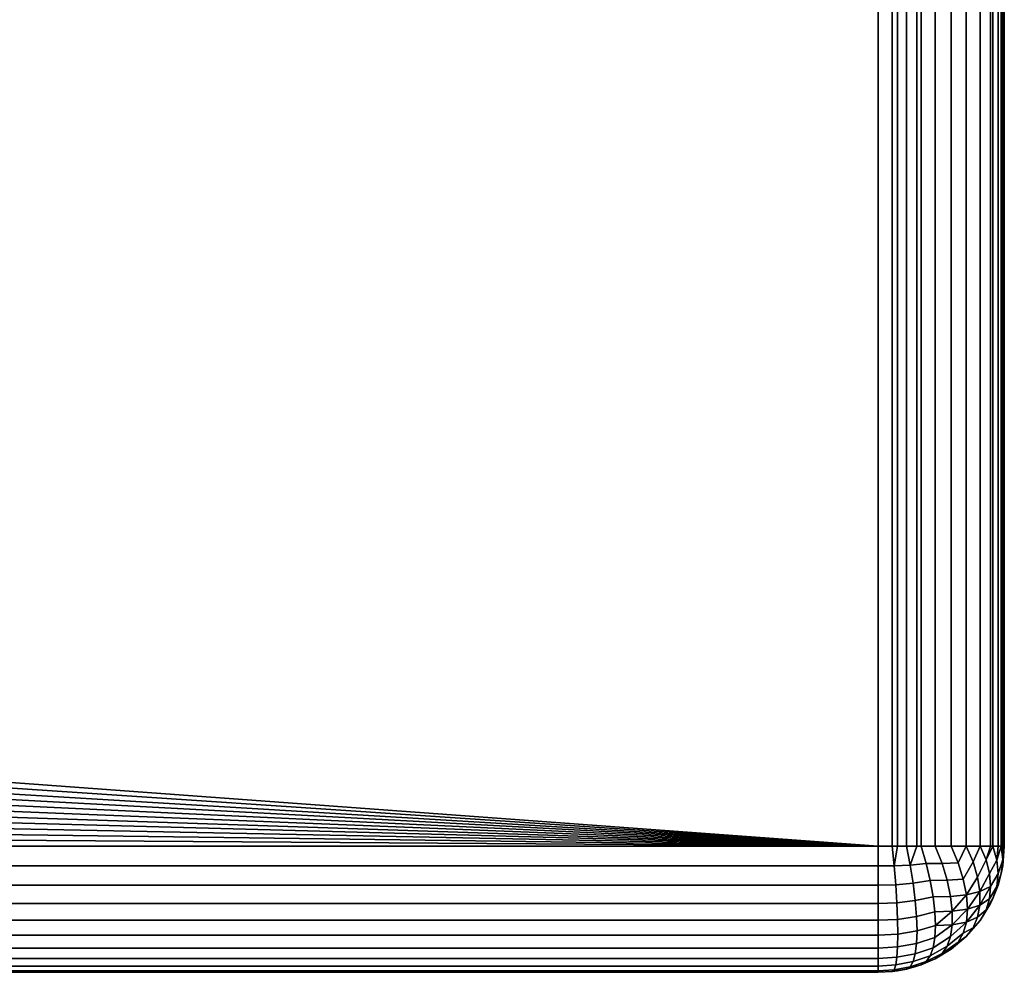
# Model space of a CAD drawing. Header units: metres. Extents: x -25 to 100, y -25 to 25.
# Tile 71 of 72: x 96 to 100, y -4 to 0. Entities that reach past the tile are written whole.
import ezdxf

# ---------------------------------------------------------------- set-up
doc = ezdxf.new("R2010")
doc.units = ezdxf.units.M
doc.layers.add('solid_Z_536_159_XXX', color=7, linetype='CONTINUOUS')

msp = doc.modelspace()

# ---------------------------------------------------------------- linework, layer by layer
at = {"layer": 'solid_Z_536_159_XXX'}
for points in [[(99.5, -3.35, 75.449997), (15.645367, -3.35, 75.449997), (15.753458, -2.79796, 75.449997), (99.5, 3.35, 75.449997)], [(99.5, 3.35, 83.150002), (15.645367, 3.35, 83.150002), (15.753458, 2.79796, 83.150002), (99.5, -3.35, 83.150002)], [(99.5, 3.35, 75.449997), (15.753458, -2.79796, 75.449997), (15.841982, -2.243178, 75.449997)], [(99.5, 3.35, 75.449997), (15.841982, -2.243178, 75.449997), (15.910964, -1.685404, 75.449997)], [(99.5, 3.35, 75.449997), (15.910964, -1.685404, 75.449997), (15.960408, -1.124599, 75.449997)], [(99.5, 3.35, 75.449997), (15.960408, -1.124599, 75.449997), (15.990094, -0.562833, 75.449997)], [(99.5, 3.35, 75.449997), (15.990094, -0.562833, 75.449997), (15.999976, 0, 75.449997)], [(99.555359, -3.35, 75.453072), (99.5, -3.35, 75.449997), (99.5, 3.35, 75.449997), (99.555359, 3.35, 75.453072)], [(99.555359, 3.35, 83.146927), (99.5, 3.35, 83.150002), (99.5, -3.35, 83.150002), (99.555359, -3.35, 83.146927)], [(99.577179, -3.35, 75.455994), (99.555359, -3.35, 75.453072), (99.555359, 3.35, 75.453072), (99.577179, 3.35, 75.455994)], [(99.577179, 3.35, 83.144005), (99.555359, 3.35, 83.146927), (99.555359, -3.35, 83.146927), (99.577179, -3.35, 83.144005)], [(99.612328, -3.35, 75.462784), (99.577179, -3.35, 75.455994), (99.577179, 3.35, 75.455994), (99.612328, 3.35, 75.462784)], [(99.612328, 3.35, 83.137222), (99.577179, 3.35, 83.144005), (99.577179, -3.35, 83.144005), (99.612328, -3.35, 83.137222)], [(99.652992, -3.35, 75.473984), (99.612328, -3.35, 75.462784), (99.612328, 3.35, 75.462784), (99.652992, 3.35, 75.473984)], [(99.652992, 3.35, 83.126015), (99.612328, 3.35, 83.137222), (99.612328, -3.35, 83.137222), (99.652992, -3.35, 83.126015)], [(99.67038, -3.35, 75.479927), (99.652992, -3.35, 75.473984), (99.652992, 3.35, 75.473984), (99.67038, 3.35, 75.479927)], [(99.67038, 3.35, 83.120071), (99.652992, 3.35, 83.126015), (99.652992, -3.35, 83.126015), (99.67038, -3.35, 83.120071)], [(99.725563, -3.35, 75.503769), (99.67038, -3.35, 75.479927), (99.67038, 3.35, 75.479927), (99.725563, 3.35, 75.503769)], [(99.725563, 3.35, 83.09623), (99.67038, 3.35, 83.120071), (99.67038, -3.35, 83.120071), (99.725563, -3.35, 83.09623)], [(99.789192, -3.35, 75.542122), (99.725563, -3.35, 75.503769), (99.725563, 3.35, 75.503769), (99.789192, 3.35, 75.542122)], [(99.789192, 3.35, 83.057877), (99.725563, 3.35, 83.09623), (99.725563, -3.35, 83.09623), (99.789192, -3.35, 83.057877)], [(99.84922, -3.35, 75.592163), (99.789192, -3.35, 75.542122), (99.789192, 3.35, 75.542122), (99.84922, 3.35, 75.592163)], [(99.84922, 3.35, 83.007835), (99.789192, 3.35, 83.057877), (99.789192, -3.35, 83.057877), (99.84922, -3.35, 83.007835)], [(99.903931, -3.35, 75.655319), (99.84922, -3.35, 75.592163), (99.84922, 3.35, 75.592163), (99.903931, 3.35, 75.655319)], [(99.903931, 3.35, 82.944687), (99.84922, 3.35, 83.007835), (99.84922, -3.35, 83.007835), (99.903931, -3.35, 82.944687)], [(99.945145, -3.35, 75.722305), (99.903931, -3.35, 75.655319), (99.903931, 3.35, 75.655319), (99.945145, 3.35, 75.722305)], [(99.945145, 3.35, 82.877693), (99.903931, 3.35, 82.944687), (99.903931, -3.35, 82.944687), (99.945145, -3.35, 82.877693)], [(99.954796, -3.35, 75.742249), (99.945145, -3.35, 75.722305), (99.945145, 3.35, 75.722305), (99.954796, 3.35, 75.742249)], [(99.954796, 3.35, 82.85775), (99.945145, 3.35, 82.877693), (99.945145, -3.35, 82.877693), (99.954796, -3.35, 82.85775)], [(99.975372, -3.35, 75.795021), (99.954796, -3.35, 75.742249), (99.954796, 3.35, 75.742249), (99.975372, 3.35, 75.795021)], [(99.975372, 3.35, 82.804977), (99.954796, 3.35, 82.85775), (99.954796, -3.35, 82.85775), (99.975372, -3.35, 82.804977)], [(99.988113, -3.35, 75.841637), (99.975372, -3.35, 75.795021), (99.975372, 3.35, 75.795021), (99.988113, 3.35, 75.841637)], [(99.988113, 3.35, 82.758369), (99.975372, 3.35, 82.804977), (99.975372, -3.35, 82.804977), (99.988113, -3.35, 82.758369)], [(99.993805, -3.35, 75.871552), (99.988113, -3.35, 75.841637), (99.988113, 3.35, 75.841637), (99.993805, 3.35, 75.871552)], [(99.993805, 3.35, 82.728447), (99.988113, 3.35, 82.758369), (99.988113, -3.35, 82.758369), (99.993805, -3.35, 82.728447)], [(99.993805, -3.35, 82.728447), (100, -3.35, 82.650002), (100, 3.35, 82.650002), (99.993805, 3.35, 82.728447)], [(99.993805, 3.35, 75.871552), (100, 3.35, 75.949997), (100, -3.35, 75.949997), (99.993805, -3.35, 75.871552)], [(100, -3.35, 82.650002), (100, -3.35, 75.949997), (100, 3.35, 75.949997), (100, 3.35, 82.650002)], [(99.5, -3.35, 83.150002), (15.753458, 2.79796, 83.150002), (15.841982, 2.243178, 83.150002)], [(99.5, -3.35, 83.150002), (15.841982, 2.243178, 83.150002), (15.910964, 1.685404, 83.150002)], [(99.5, -3.35, 83.150002), (15.910964, 1.685404, 83.150002), (15.960408, 1.124599, 83.150002)], [(99.5, -3.35, 83.150002), (15.960408, 1.124599, 83.150002), (15.990094, 0.562833, 83.150002)], [(99.5, -3.35, 83.150002), (15.990094, 0.562833, 83.150002), (15.999976, 0, 83.150002)], [(99.5, -3.35, 83.150002), (15.999976, 0, 83.150002), (15.990094, -0.562833, 83.150002)], [(99.5, -3.35, 83.150002), (15.990094, -0.562833, 83.150002), (15.960408, -1.124599, 83.150002)], [(99.5, -3.35, 83.150002), (15.960408, -1.124599, 83.150002), (15.910964, -1.685404, 83.150002)], [(99.5, -3.35, 83.150002), (15.910964, -1.685404, 83.150002), (15.841982, -2.243178, 83.150002)], [(99.5, -3.35, 83.150002), (15.841982, -2.243178, 83.150002), (15.753458, -2.79796, 83.150002)], [(99.5, -3.35, 83.150002), (15.753458, -2.79796, 83.150002), (15.645367, -3.35, 83.150002)], [(99.5, -3.428217, 83.143845), (99.5, -3.35, 83.150002), (15.645367, -3.35, 83.150002), (15.62786, -3.430741, 83.143265)], [(99.5, -3.35, 75.449997), (99.5, -3.428217, 75.456154), (15.628424, -3.428171, 75.456184), (15.645367, -3.35, 75.449997)], [(99.563606, -3.428226, 75.460274), (99.5, -3.428217, 75.456154), (99.5, -3.35, 75.449997), (99.555359, -3.35, 75.453072)], [(99.563606, -3.428226, 83.139732), (99.555359, -3.35, 83.146927), (99.5, -3.35, 83.150002), (99.5, -3.428217, 83.143845)], [(99.612328, -3.35, 75.462784), (99.555359, -3.35, 75.453072), (99.577179, -3.35, 75.455994)], [(99.627083, -3.425123, 75.47229), (99.563606, -3.428226, 75.460274), (99.555359, -3.35, 75.453072), (99.612328, -3.35, 75.462784)], [(99.577179, -3.35, 83.144005), (99.555359, -3.35, 83.146927), (99.563606, -3.428226, 83.139732)], [(99.577179, -3.35, 83.144005), (99.563606, -3.428226, 83.139732), (99.627083, -3.425123, 83.127708), (99.612328, -3.35, 83.137222)], [(99.67038, -3.35, 75.479927), (99.612328, -3.35, 75.462784), (99.652992, -3.35, 75.473984)], [(99.689934, -3.419503, 75.492729), (99.627083, -3.425123, 75.47229), (99.612328, -3.35, 75.462784), (99.67038, -3.35, 75.479927)], [(99.612328, -3.35, 83.137222), (99.627083, -3.425123, 83.127708), (99.652992, -3.35, 83.126015)], [(99.652992, -3.35, 83.126015), (99.627083, -3.425123, 83.127708), (99.689934, -3.419503, 83.107269), (99.67038, -3.35, 83.120071)], [(99.753998, -3.418758, 75.524841), (99.689934, -3.419503, 75.492729), (99.67038, -3.35, 75.479927), (99.725563, -3.35, 75.503769)], [(99.67038, -3.35, 83.120071), (99.689934, -3.419503, 83.107269), (99.753998, -3.418758, 83.075157), (99.725563, -3.35, 83.09623)], [(99.816849, -3.416498, 75.56897), (99.753998, -3.418758, 75.524841), (99.725563, -3.35, 75.503769), (99.789192, -3.35, 75.542122)], [(99.725563, -3.35, 83.09623), (99.753998, -3.418758, 83.075157), (99.816849, -3.416498, 83.031029), (99.789192, -3.35, 83.057877)], [(99.816849, -3.416498, 75.56897), (99.789192, -3.35, 75.542122), (99.84922, -3.35, 75.592163)], [(99.816849, -3.416498, 83.031029), (99.84922, -3.35, 83.007835), (99.789192, -3.35, 83.057877)], [(99.837204, -3.481188, 75.604912), (99.816849, -3.416498, 75.56897), (99.84922, -3.35, 75.592163), (99.876045, -3.412131, 75.626381)], [(99.837204, -3.481188, 82.995087), (99.876045, -3.412131, 82.973618), (99.84922, -3.35, 83.007835), (99.816849, -3.416498, 83.031029)], [(99.876045, -3.412131, 75.626381), (99.84922, -3.35, 75.592163), (99.903931, -3.35, 75.655319)], [(99.84922, -3.35, 83.007835), (99.876045, -3.412131, 82.973618), (99.903931, -3.35, 82.944687)], [(99.894333, -3.472587, 75.668083), (99.876045, -3.412131, 75.626381), (99.903931, -3.35, 75.655319), (99.92794, -3.404965, 75.697319)], [(99.894333, -3.472587, 82.931915), (99.92794, -3.404965, 82.902679), (99.903931, -3.35, 82.944687), (99.876045, -3.412131, 82.973618)], [(99.954796, -3.35, 75.742249), (99.903931, -3.35, 75.655319), (99.945145, -3.35, 75.722305)], [(99.92794, -3.404965, 75.697319), (99.903931, -3.35, 75.655319), (99.954796, -3.35, 75.742249)], [(99.903931, -3.35, 82.944687), (99.92794, -3.404965, 82.902679), (99.945145, -3.35, 82.877693)], [(99.941254, -3.458678, 75.741463), (99.92794, -3.404965, 75.697319), (99.954796, -3.35, 75.742249), (99.970428, -3.405211, 75.789856)], [(99.941254, -3.458678, 82.858536), (99.970428, -3.405211, 82.810143), (99.954796, -3.35, 82.85775), (99.92794, -3.404965, 82.902679)], [(99.92794, -3.404965, 82.902679), (99.954796, -3.35, 82.85775), (99.945145, -3.35, 82.877693)], [(99.988113, -3.35, 75.841637), (99.954796, -3.35, 75.742249), (99.975372, -3.35, 75.795021)], [(99.970428, -3.405211, 75.789856), (99.954796, -3.35, 75.742249), (99.988113, -3.35, 75.841637)], [(99.954796, -3.35, 82.85775), (99.970428, -3.405211, 82.810143), (99.975372, -3.35, 82.804977)], [(99.9757, -3.458884, 75.841118), (99.970428, -3.405211, 75.789856), (99.988113, -3.35, 75.841637), (99.993942, -3.404869, 75.895134)], [(99.970428, -3.405211, 82.810143), (99.9757, -3.458884, 82.758881), (99.993942, -3.404869, 82.704872), (99.988113, -3.35, 82.758369)], [(99.970428, -3.405211, 82.810143), (99.988113, -3.35, 82.758369), (99.975372, -3.35, 82.804977)], [(99.993805, -3.35, 75.871552), (100, -3.35, 75.949997), (99.988113, -3.35, 75.841637)], [(99.993942, -3.404869, 75.895134), (99.988113, -3.35, 75.841637), (100, -3.35, 75.949997)], [(99.993805, -3.428448, 82.650002), (100, -3.35, 82.650002), (99.988113, -3.458366, 82.650002)], [(99.993942, -3.404869, 82.704872), (99.988113, -3.458366, 82.650002), (100, -3.35, 82.650002)], [(99.993805, -3.35, 82.728447), (99.988113, -3.35, 82.758369), (99.993942, -3.404869, 82.704872)], [(99.993805, -3.428448, 75.949997), (100, -3.35, 75.949997), (100, -3.35, 82.650002), (99.993805, -3.428448, 82.650002)], [(99.993805, -3.428448, 75.949997), (99.993942, -3.404869, 75.895134), (100, -3.35, 75.949997)], [(99.993805, -3.35, 82.728447), (99.993942, -3.404869, 82.704872), (100, -3.35, 82.650002)], [(99.5, -3.428217, 83.143845), (15.62786, -3.430741, 83.143265), (15.611084, -3.50629, 83.125038), (99.5, -3.504509, 83.125526)], [(99.5, -3.504508, 75.474472), (15.611713, -3.503485, 75.474159), (15.628424, -3.428171, 75.456184), (99.5, -3.428217, 75.456154)], [(99.569885, -3.503182, 83.120796), (99.563606, -3.428226, 83.139732), (99.5, -3.428217, 83.143845), (99.5, -3.504509, 83.125526)], [(99.569885, -3.503182, 75.479202), (99.5, -3.504508, 75.474472), (99.5, -3.428217, 75.456154), (99.563606, -3.428226, 75.460274)], [(99.638908, -3.496985, 75.492722), (99.569885, -3.503182, 75.479202), (99.563606, -3.428226, 75.460274), (99.627083, -3.425123, 75.47229)], [(99.638908, -3.496985, 83.107277), (99.627083, -3.425123, 83.127708), (99.563606, -3.428226, 83.139732), (99.569885, -3.503182, 83.120796)], [(99.627083, -3.425123, 75.47229), (99.689934, -3.419503, 75.492729), (99.705948, -3.486499, 75.515312), (99.638908, -3.496985, 75.492722)], [(99.627083, -3.425123, 83.127708), (99.638908, -3.496985, 83.107277), (99.705948, -3.486499, 83.084686), (99.689934, -3.419503, 83.107269)], [(99.689934, -3.419503, 75.492729), (99.753998, -3.418758, 75.524841), (99.773399, -3.485559, 75.553925), (99.705948, -3.486499, 75.515312)], [(99.689934, -3.419503, 83.107269), (99.705948, -3.486499, 83.084686), (99.773399, -3.485559, 83.046082), (99.753998, -3.418758, 83.075157)], [(99.753998, -3.418758, 75.524841), (99.816849, -3.416498, 75.56897), (99.837204, -3.481188, 75.604912), (99.773399, -3.485559, 75.553925)], [(99.753998, -3.418758, 83.075157), (99.773399, -3.485559, 83.046082), (99.837204, -3.481188, 82.995087), (99.816849, -3.416498, 83.031029)], [(99.849609, -3.542787, 75.648987), (99.837204, -3.481188, 75.604912), (99.876045, -3.412131, 75.626381), (99.894333, -3.472587, 75.668083)], [(99.849609, -3.542787, 82.951012), (99.894333, -3.472587, 82.931915), (99.876045, -3.412131, 82.973618), (99.837204, -3.481188, 82.995087)], [(99.90358, -3.530235, 75.716248), (99.894333, -3.472587, 75.668083), (99.92794, -3.404965, 75.697319), (99.941254, -3.458678, 75.741463)], [(99.90358, -3.530235, 82.883751), (99.941254, -3.458678, 82.858536), (99.92794, -3.404965, 82.902679), (99.894333, -3.472587, 82.931915)], [(99.945717, -3.510213, 75.789787), (99.941254, -3.458678, 75.741463), (99.970428, -3.405211, 75.789856), (99.9757, -3.458884, 75.841118)], [(99.941254, -3.458678, 82.858536), (99.945717, -3.510213, 82.810211), (99.9757, -3.458884, 82.758881), (99.970428, -3.405211, 82.810143)], [(99.970428, -3.510146, 75.894791), (99.9757, -3.458884, 75.841118), (99.993942, -3.404869, 75.895134), (99.988113, -3.458366, 75.949997)], [(99.9757, -3.458884, 82.758881), (99.970428, -3.510146, 82.705208), (99.988113, -3.458366, 82.650002), (99.993942, -3.404869, 82.704872)], [(99.993805, -3.428448, 75.949997), (99.988113, -3.458366, 75.949997), (99.993942, -3.404869, 75.895134)], [(99.993805, -3.428448, 82.650002), (99.988113, -3.458366, 82.650002), (99.988113, -3.458366, 75.949997), (99.993805, -3.428448, 75.949997)], [(99.90358, -3.583752, 75.769768), (99.90358, -3.530235, 75.716248), (99.941254, -3.458678, 75.741463), (99.945717, -3.510213, 75.789787)], [(99.90358, -3.530235, 82.883751), (99.945717, -3.510213, 82.810211), (99.941254, -3.458678, 82.858536)], [(99.941254, -3.558536, 75.841324), (99.945717, -3.510213, 75.789787), (99.9757, -3.458884, 75.841118), (99.970428, -3.510146, 75.894791)], [(99.945717, -3.510213, 82.810211), (99.941254, -3.558536, 82.758675), (99.970428, -3.510146, 82.705208), (99.9757, -3.458884, 82.758881)], [(99.988113, -3.458366, 82.650002), (99.954796, -3.557754, 82.650002), (99.975372, -3.504979, 82.650002)], [(99.970428, -3.510146, 82.705208), (99.954796, -3.557754, 82.650002), (99.988113, -3.458366, 82.650002)], [(99.970428, -3.510146, 75.894791), (99.988113, -3.458366, 75.949997), (99.975372, -3.504979, 75.949997)], [(99.988113, -3.458366, 82.650002), (99.975372, -3.504979, 82.650002), (99.975372, -3.504979, 75.949997), (99.988113, -3.458366, 75.949997)], [(99.5, -3.576996, 83.095505), (99.5, -3.504509, 83.125526), (15.611084, -3.50629, 83.125038), (15.595098, -3.576723, 83.095642)], [(99.5, -3.576995, 75.504494), (15.595485, -3.575032, 75.503502), (15.611713, -3.503485, 75.474159), (99.5, -3.504508, 75.474472)], [(99.574478, -3.574451, 83.090538), (99.569885, -3.503182, 83.120796), (99.5, -3.504509, 83.125526), (99.5, -3.576996, 83.095505)], [(99.574478, -3.574451, 75.50946), (99.5, -3.576995, 75.504494), (99.5, -3.504508, 75.474472), (99.569885, -3.503182, 75.479202)], [(99.647545, -3.565484, 75.523628), (99.574478, -3.574451, 75.50946), (99.569885, -3.503182, 75.479202), (99.638908, -3.496985, 75.492722)], [(99.647545, -3.565484, 83.076378), (99.638908, -3.496985, 83.107277), (99.569885, -3.503182, 83.120796), (99.574478, -3.574451, 83.090538)], [(99.638908, -3.496985, 75.492722), (99.705948, -3.486499, 75.515312), (99.717636, -3.550625, 75.547035), (99.647545, -3.565484, 75.523628)], [(99.638908, -3.496985, 83.107277), (99.647545, -3.565484, 83.076378), (99.717636, -3.550625, 83.052971), (99.705948, -3.486499, 83.084686)], [(99.705948, -3.486499, 75.515312), (99.773399, -3.485559, 75.553925), (99.786575, -3.549276, 75.592003), (99.717636, -3.550625, 75.547035)], [(99.705948, -3.486499, 83.084686), (99.717636, -3.550625, 83.052971), (99.786575, -3.549276, 83.007996), (99.773399, -3.485559, 83.046082)], [(99.773399, -3.485559, 75.553925), (99.837204, -3.481188, 75.604912), (99.849609, -3.542787, 75.648987), (99.786575, -3.549276, 75.592003)], [(99.773399, -3.485559, 83.046082), (99.786575, -3.549276, 83.007996), (99.849609, -3.542787, 82.951012), (99.837204, -3.481188, 82.995087)], [(99.853775, -3.599843, 75.700157), (99.849609, -3.542787, 75.648987), (99.894333, -3.472587, 75.668083), (99.90358, -3.530235, 75.716248)], [(99.849609, -3.542787, 82.951012), (99.90358, -3.530235, 82.883751), (99.894333, -3.472587, 82.931915)], [(99.954796, -3.557754, 75.949997), (99.970428, -3.510146, 75.894791), (99.975372, -3.504979, 75.949997)], [(99.975372, -3.504979, 82.650002), (99.954796, -3.557754, 82.650002), (99.954796, -3.557754, 75.949997), (99.975372, -3.504979, 75.949997)], [(99.786575, -3.549276, 75.592003), (99.849609, -3.542787, 75.648987), (99.853775, -3.599843, 75.700157), (99.793243, -3.608464, 75.638229)], [(99.786575, -3.549276, 83.007996), (99.793243, -3.608464, 82.961777), (99.849609, -3.542787, 82.951012)], [(99.793243, -3.661774, 82.908463), (99.853775, -3.599843, 82.899841), (99.849609, -3.542787, 82.951012), (99.793243, -3.608464, 82.961777)], [(99.849609, -3.651012, 75.75721), (99.853775, -3.599843, 75.700157), (99.90358, -3.530235, 75.716248), (99.90358, -3.583752, 75.769768)], [(99.849609, -3.542787, 82.951012), (99.853775, -3.599843, 82.899841), (99.90358, -3.583752, 82.830231), (99.90358, -3.530235, 82.883751)], [(99.90358, -3.583752, 75.769768), (99.945717, -3.510213, 75.789787), (99.941254, -3.558536, 75.841324)], [(99.90358, -3.530235, 82.883751), (99.90358, -3.583752, 82.830231), (99.941254, -3.558536, 82.758675), (99.945717, -3.510213, 82.810211)], [(99.941254, -3.558536, 75.841324), (99.970428, -3.510146, 75.894791), (99.954796, -3.557754, 75.949997), (99.92794, -3.60268, 75.895035)], [(99.941254, -3.558536, 82.758675), (99.92794, -3.60268, 82.704964), (99.954796, -3.557754, 82.650002), (99.970428, -3.510146, 82.705208)], [(99.5, -3.643893, 83.054512), (99.5, -3.576996, 83.095505), (15.595098, -3.576723, 83.095642), (15.579906, -3.642326, 83.055664)], [(99.5, -3.643892, 75.545494), (15.580196, -3.641082, 75.543465), (15.595485, -3.575032, 75.503502), (99.5, -3.576995, 75.504494)], [(99.577278, -3.640319, 83.049683), (99.574478, -3.574451, 83.090538), (99.5, -3.576996, 83.095505), (99.5, -3.643893, 83.054512)], [(99.577278, -3.640319, 75.550323), (99.5, -3.643892, 75.545494), (99.5, -3.576995, 75.504494), (99.574478, -3.574451, 75.50946)], [(99.652817, -3.629051, 75.564285), (99.577278, -3.640319, 75.550323), (99.574478, -3.574451, 75.50946), (99.647545, -3.565484, 75.523628)], [(99.652817, -3.629051, 83.035721), (99.647545, -3.565484, 83.076378), (99.574478, -3.574451, 83.090538), (99.577278, -3.640319, 83.049683)], [(99.647545, -3.565484, 75.523628), (99.717636, -3.550625, 75.547035), (99.724747, -3.610535, 75.587219), (99.652817, -3.629051, 75.564285)], [(99.647545, -3.565484, 83.076378), (99.652817, -3.629051, 83.035721), (99.724747, -3.610535, 83.012779), (99.717636, -3.550625, 83.052971)], [(99.717636, -3.550625, 75.547035), (99.786575, -3.549276, 75.592003), (99.793243, -3.608464, 75.638229), (99.724747, -3.610535, 75.587219)], [(99.717636, -3.550625, 83.052971), (99.724747, -3.610535, 83.012779), (99.793243, -3.608464, 82.961777), (99.786575, -3.549276, 83.007996)], [(99.849609, -3.651012, 75.75721), (99.90358, -3.583752, 75.769768), (99.894333, -3.631914, 75.827415)], [(99.853775, -3.599843, 82.899841), (99.849609, -3.651012, 82.842789), (99.894333, -3.631914, 82.772591), (99.90358, -3.583752, 82.830231)], [(99.90358, -3.583752, 75.769768), (99.941254, -3.558536, 75.841324), (99.92794, -3.60268, 75.895035), (99.894333, -3.631914, 75.827415)], [(99.90358, -3.583752, 82.830231), (99.894333, -3.631914, 82.772591), (99.92794, -3.60268, 82.704964), (99.941254, -3.558536, 82.758675)], [(99.954796, -3.557754, 82.650002), (99.903931, -3.644684, 82.650002), (99.945145, -3.577696, 82.650002)], [(99.92794, -3.60268, 82.704964), (99.903931, -3.644684, 82.650002), (99.954796, -3.557754, 82.650002)], [(99.903931, -3.644684, 75.949997), (99.92794, -3.60268, 75.895035), (99.945145, -3.577696, 75.949997)], [(99.945145, -3.577696, 82.650002), (99.903931, -3.644684, 82.650002), (99.903931, -3.644684, 75.949997), (99.945145, -3.577696, 75.949997)], [(99.92794, -3.60268, 75.895035), (99.954796, -3.557754, 75.949997), (99.945145, -3.577696, 75.949997)], [(99.954796, -3.557754, 82.650002), (99.945145, -3.577696, 82.650002), (99.945145, -3.577696, 75.949997), (99.954796, -3.557754, 75.949997)], [(99.654587, -3.686232, 75.61377), (99.652817, -3.629051, 75.564285), (99.724747, -3.610535, 75.587219), (99.727135, -3.664968, 75.635033)], [(99.652817, -3.629051, 83.035721), (99.654587, -3.686232, 82.986229), (99.727135, -3.664968, 82.964966), (99.724747, -3.610535, 83.012779)], [(99.724747, -3.610535, 75.587219), (99.793243, -3.608464, 75.638229), (99.793243, -3.661774, 75.691536), (99.727135, -3.664968, 75.635033)], [(99.724747, -3.712781, 82.910538), (99.793243, -3.661774, 82.908463), (99.793243, -3.608464, 82.961777), (99.727135, -3.664968, 82.964966)], [(99.724747, -3.610535, 83.012779), (99.727135, -3.664968, 82.964966), (99.793243, -3.608464, 82.961777)], [(99.786575, -3.707996, 82.849274), (99.849609, -3.651012, 82.842789), (99.853775, -3.599843, 82.899841), (99.793243, -3.661774, 82.908463)], [(99.793243, -3.608464, 75.638229), (99.853775, -3.599843, 75.700157), (99.849609, -3.651012, 75.75721), (99.793243, -3.661774, 75.691536)], [(99.894333, -3.631914, 75.827415), (99.92794, -3.60268, 75.895035), (99.903931, -3.644684, 75.949997), (99.876045, -3.673616, 75.887871)], [(99.894333, -3.631914, 82.772591), (99.876045, -3.673616, 82.712128), (99.903931, -3.644684, 82.650002), (99.92794, -3.60268, 82.704964)], [(99.5, -3.703554, 83.003555), (99.5, -3.643893, 83.054512), (15.579906, -3.642326, 83.055664), (15.565978, -3.701394, 83.005714)], [(99.5, -3.703553, 75.596443), (15.566275, -3.700147, 75.593056), (15.580196, -3.641082, 75.543465), (99.5, -3.643892, 75.545494)], [(99.578217, -3.699201, 82.999199), (99.577278, -3.640319, 83.049683), (99.5, -3.643893, 83.054512), (99.5, -3.703554, 83.003555)], [(99.577278, -3.640319, 75.550323), (99.578217, -3.699201, 75.6008), (99.5, -3.703553, 75.596443), (99.5, -3.643892, 75.545494)], [(99.652817, -3.629051, 75.564285), (99.654587, -3.686232, 75.61377), (99.578217, -3.699201, 75.6008), (99.577278, -3.640319, 75.550323)], [(99.654587, -3.686232, 82.986229), (99.652817, -3.629051, 83.035721), (99.577278, -3.640319, 83.049683), (99.578217, -3.699201, 82.999199)], [(99.652817, -3.735718, 75.670952), (99.654587, -3.686232, 75.61377), (99.727135, -3.664968, 75.635033), (99.724747, -3.712781, 75.689468)], [(99.654587, -3.686232, 82.986229), (99.652817, -3.735718, 82.929054), (99.724747, -3.712781, 82.910538), (99.727135, -3.664968, 82.964966)], [(99.717636, -3.752969, 75.749374), (99.724747, -3.712781, 75.689468), (99.793243, -3.661774, 75.691536), (99.786575, -3.707996, 75.750725)], [(99.717636, -3.752969, 82.850624), (99.786575, -3.707996, 82.849274), (99.793243, -3.661774, 82.908463), (99.724747, -3.712781, 82.910538)], [(99.724747, -3.712781, 75.689468), (99.727135, -3.664968, 75.635033), (99.793243, -3.661774, 75.691536)], [(99.773399, -3.746079, 75.814438), (99.786575, -3.707996, 75.750725), (99.849609, -3.651012, 75.75721), (99.837204, -3.695087, 75.81881)], [(99.773399, -3.746079, 82.785561), (99.837204, -3.695087, 82.781189), (99.849609, -3.651012, 82.842789), (99.786575, -3.707996, 82.849274)], [(99.786575, -3.707996, 75.750725), (99.793243, -3.661774, 75.691536), (99.849609, -3.651012, 75.75721)], [(99.849609, -3.651012, 75.75721), (99.894333, -3.631914, 75.827415), (99.876045, -3.673616, 75.887871), (99.837204, -3.695087, 75.81881)], [(99.849609, -3.651012, 82.842789), (99.837204, -3.695087, 82.781189), (99.876045, -3.673616, 82.712128), (99.894333, -3.631914, 82.772591)], [(99.84922, -3.707835, 75.949997), (99.876045, -3.673616, 75.887871), (99.903931, -3.644684, 75.949997)], [(99.903931, -3.644684, 82.650002), (99.84922, -3.707835, 82.650002), (99.84922, -3.707835, 75.949997), (99.903931, -3.644684, 75.949997)], [(99.876045, -3.673616, 82.712128), (99.84922, -3.707835, 82.650002), (99.903931, -3.644684, 82.650002)], [(99.5, -3.754509, 82.943893), (99.5, -3.703554, 83.003555), (15.565978, -3.701394, 83.005714), (15.553668, -3.752785, 82.946106)], [(99.5, -3.754508, 75.656105), (15.554035, -3.751263, 75.651749), (15.566275, -3.700147, 75.593056), (99.5, -3.703553, 75.596443)], [(99.577278, -3.749679, 82.940315), (99.578217, -3.699201, 82.999199), (99.5, -3.703554, 83.003555), (99.5, -3.754509, 82.943893)], [(99.578217, -3.699201, 75.6008), (99.577278, -3.749679, 75.659683), (99.5, -3.754508, 75.656105), (99.5, -3.703553, 75.596443)], [(99.654587, -3.686232, 75.61377), (99.652817, -3.735718, 75.670952), (99.577278, -3.749679, 75.659683), (99.578217, -3.699201, 75.6008)], [(99.652817, -3.735718, 82.929054), (99.654587, -3.686232, 82.986229), (99.578217, -3.699201, 82.999199), (99.577278, -3.749679, 82.940315)], [(99.753998, -3.775156, 75.881241), (99.773399, -3.746079, 75.814438), (99.837204, -3.695087, 75.81881), (99.816849, -3.731031, 75.883499)], [(99.753998, -3.775156, 82.718758), (99.816849, -3.731031, 82.716499), (99.837204, -3.695087, 82.781189), (99.773399, -3.746079, 82.785561)], [(99.837204, -3.695087, 75.81881), (99.876045, -3.673616, 75.887871), (99.84922, -3.707835, 75.949997), (99.816849, -3.731031, 75.883499)], [(99.837204, -3.695087, 82.781189), (99.816849, -3.731031, 82.716499), (99.84922, -3.707835, 82.650002), (99.876045, -3.673616, 82.712128)], [(99.652817, -3.735718, 75.670952), (99.647545, -3.776376, 75.734512), (99.574478, -3.79054, 75.725548), (99.577278, -3.749679, 75.659683)], [(99.652817, -3.735718, 82.929054), (99.577278, -3.749679, 82.940315), (99.574478, -3.79054, 82.874451), (99.647545, -3.776376, 82.865486)], [(99.647545, -3.776376, 75.734512), (99.652817, -3.735718, 75.670952), (99.724747, -3.712781, 75.689468), (99.717636, -3.752969, 75.749374)], [(99.647545, -3.776376, 82.865486), (99.717636, -3.752969, 82.850624), (99.724747, -3.712781, 82.910538), (99.652817, -3.735718, 82.929054)], [(99.705948, -3.784686, 75.813499), (99.717636, -3.752969, 75.749374), (99.786575, -3.707996, 75.750725), (99.773399, -3.746079, 75.814438)], [(99.705948, -3.784686, 82.786499), (99.773399, -3.746079, 82.785561), (99.786575, -3.707996, 82.849274), (99.717636, -3.752969, 82.850624)], [(99.725563, -3.796232, 75.949997), (99.753998, -3.775156, 75.881241), (99.816849, -3.731031, 75.883499), (99.789192, -3.757879, 75.949997)], [(99.816849, -3.731031, 82.716499), (99.753998, -3.775156, 82.718758), (99.725563, -3.796232, 82.650002), (99.789192, -3.757879, 82.650002)], [(99.816849, -3.731031, 75.883499), (99.84922, -3.707835, 75.949997), (99.789192, -3.757879, 75.949997)], [(99.84922, -3.707835, 82.650002), (99.789192, -3.757879, 82.650002), (99.789192, -3.757879, 75.949997), (99.84922, -3.707835, 75.949997)], [(99.816849, -3.731031, 82.716499), (99.789192, -3.757879, 82.650002), (99.84922, -3.707835, 82.650002)], [(99.5, -3.795503, 82.876991), (99.5, -3.754509, 82.943893), (15.553668, -3.752785, 82.946106), (15.54335, -3.795295, 82.87735)], [(99.5, -3.795503, 75.723007), (15.543801, -3.793449, 75.718964), (15.554035, -3.751263, 75.651749), (99.5, -3.754508, 75.656105)], [(99.577278, -3.749679, 82.940315), (99.5, -3.754509, 82.943893), (99.5, -3.795503, 82.876991), (99.574478, -3.79054, 82.874451)], [(99.577278, -3.749679, 75.659683), (99.574478, -3.79054, 75.725548), (99.5, -3.795503, 75.723007), (99.5, -3.754508, 75.656105)], [(99.647545, -3.776376, 75.734512), (99.638908, -3.807275, 75.803017), (99.569885, -3.820799, 75.796822), (99.574478, -3.79054, 75.725548)], [(99.647545, -3.776376, 82.865486), (99.574478, -3.79054, 82.874451), (99.569885, -3.820799, 82.803185), (99.638908, -3.807275, 82.796982)], [(99.638908, -3.807275, 75.803017), (99.647545, -3.776376, 75.734512), (99.717636, -3.752969, 75.749374), (99.705948, -3.784686, 75.813499)], [(99.638908, -3.807275, 82.796982), (99.705948, -3.784686, 82.786499), (99.717636, -3.752969, 82.850624), (99.647545, -3.776376, 82.865486)], [(99.67038, -3.820074, 75.949997), (99.689934, -3.807267, 75.880493), (99.753998, -3.775156, 75.881241), (99.725563, -3.796232, 75.949997)], [(99.753998, -3.775156, 82.718758), (99.689934, -3.807267, 82.719505), (99.67038, -3.820074, 82.650002), (99.725563, -3.796232, 82.650002)], [(99.689934, -3.807267, 75.880493), (99.705948, -3.784686, 75.813499), (99.773399, -3.746079, 75.814438), (99.753998, -3.775156, 75.881241)], [(99.689934, -3.807267, 82.719505), (99.753998, -3.775156, 82.718758), (99.773399, -3.746079, 82.785561), (99.705948, -3.784686, 82.786499)], [(99.789192, -3.757879, 82.650002), (99.725563, -3.796232, 82.650002), (99.725563, -3.796232, 75.949997), (99.789192, -3.757879, 75.949997)], [(99.5, -3.825528, 82.804512), (99.5, -3.795503, 82.876991), (15.54335, -3.795295, 82.87735), (15.535881, -3.825753, 82.803604)], [(99.5, -3.825528, 75.795494), (15.536113, -3.824812, 75.793839), (15.543801, -3.793449, 75.718964), (99.5, -3.795503, 75.723007)], [(99.574478, -3.79054, 82.874451), (99.5, -3.795503, 82.876991), (99.5, -3.825528, 82.804512), (99.569885, -3.820799, 82.803185)], [(99.574478, -3.79054, 75.725548), (99.569885, -3.820799, 75.796822), (99.5, -3.825528, 75.795494), (99.5, -3.795503, 75.723007)], [(99.569885, -3.820799, 82.803185), (99.5, -3.825528, 82.804512), (99.5, -3.843844, 82.728218), (99.563606, -3.839729, 82.728226)], [(99.569885, -3.820799, 75.796822), (99.563606, -3.839729, 75.871773), (99.5, -3.843844, 75.87178), (99.5, -3.825528, 75.795494)], [(99.638908, -3.807275, 75.803017), (99.627083, -3.82771, 75.874878), (99.563606, -3.839729, 75.871773), (99.569885, -3.820799, 75.796822)], [(99.638908, -3.807275, 82.796982), (99.569885, -3.820799, 82.803185), (99.563606, -3.839729, 82.728226), (99.627083, -3.82771, 82.725121)], [(99.689934, -3.807267, 82.719505), (99.627083, -3.82771, 82.725121), (99.612328, -3.837219, 82.650002), (99.67038, -3.820074, 82.650002)], [(99.67038, -3.820074, 82.650002), (99.612328, -3.837219, 82.650002), (99.652992, -3.826018, 82.650002)], [(99.627083, -3.82771, 75.874878), (99.638908, -3.807275, 75.803017), (99.705948, -3.784686, 75.813499), (99.689934, -3.807267, 75.880493)], [(99.627083, -3.82771, 82.725121), (99.689934, -3.807267, 82.719505), (99.705948, -3.784686, 82.786499), (99.638908, -3.807275, 82.796982)], [(99.652992, -3.826018, 75.949997), (99.627083, -3.82771, 75.874878), (99.689934, -3.807267, 75.880493), (99.67038, -3.820074, 75.949997)], [(99.67038, -3.820074, 82.650002), (99.652992, -3.826018, 82.650002), (99.652992, -3.826018, 75.949997), (99.67038, -3.820074, 75.949997)], [(99.725563, -3.796232, 82.650002), (99.67038, -3.820074, 82.650002), (99.67038, -3.820074, 75.949997), (99.725563, -3.796232, 75.949997)], [(99.5, -3.85, 82.650002), (99.5, -3.843844, 82.728218), (15.531364, -3.844048, 82.727356), (15.52989, -3.85, 82.650002)], [(99.5, -3.843844, 75.87178), (99.5, -3.85, 75.949997), (15.52989, -3.85, 75.949997), (15.531396, -3.843921, 75.871635)], [(99.5, -3.85, 82.650002), (15.52989, -3.85, 82.650002), (15.52989, -3.85, 75.949997), (99.5, -3.85, 75.949997)], [(99.5, -3.825528, 82.804512), (15.535881, -3.825753, 82.803604), (15.531364, -3.844048, 82.727356), (99.5, -3.843844, 82.728218)], [(99.5, -3.825528, 75.795494), (99.5, -3.843844, 75.87178), (15.531396, -3.843921, 75.871635), (15.536113, -3.824812, 75.793839)], [(99.563606, -3.839729, 82.728226), (99.5, -3.843844, 82.728218), (99.5, -3.85, 82.650002), (99.555359, -3.846926, 82.650002)], [(99.563606, -3.839729, 75.871773), (99.555359, -3.846926, 75.949997), (99.5, -3.85, 75.949997), (99.5, -3.843844, 75.87178)], [(99.555359, -3.846926, 82.650002), (99.5, -3.85, 82.650002), (99.5, -3.85, 75.949997), (99.555359, -3.846926, 75.949997)], [(99.627083, -3.82771, 82.725121), (99.563606, -3.839729, 82.728226), (99.555359, -3.846926, 82.650002), (99.612328, -3.837219, 82.650002)], [(99.612328, -3.837219, 82.650002), (99.555359, -3.846926, 82.650002), (99.577179, -3.844007, 82.650002)], [(99.577179, -3.844007, 75.949997), (99.555359, -3.846926, 75.949997), (99.563606, -3.839729, 75.871773)], [(99.577179, -3.844007, 82.650002), (99.555359, -3.846926, 82.650002), (99.555359, -3.846926, 75.949997), (99.577179, -3.844007, 75.949997)], [(99.577179, -3.844007, 75.949997), (99.563606, -3.839729, 75.871773), (99.627083, -3.82771, 75.874878), (99.612328, -3.837219, 75.949997)], [(99.612328, -3.837219, 82.650002), (99.577179, -3.844007, 82.650002), (99.577179, -3.844007, 75.949997), (99.612328, -3.837219, 75.949997)], [(99.612328, -3.837219, 75.949997), (99.627083, -3.82771, 75.874878), (99.652992, -3.826018, 75.949997)], [(99.652992, -3.826018, 82.650002), (99.612328, -3.837219, 82.650002), (99.612328, -3.837219, 75.949997), (99.652992, -3.826018, 75.949997)]]:
    msp.add_3dface(points, dxfattribs=at)

doc.saveas('drawing.dxf')
